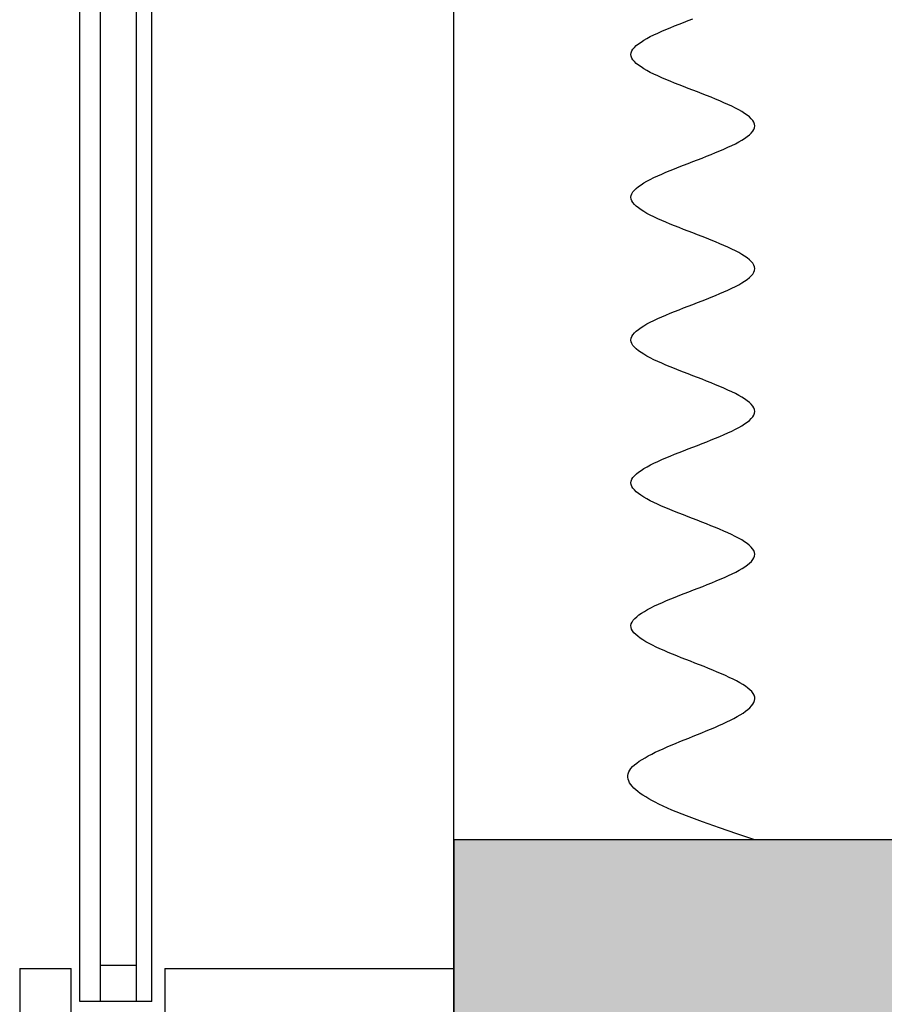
# Model space of a CAD drawing. Header units: millimetres. Extents: x 2502971067 to 2502991033, y 5626762590 to 5626807088.
# Tile 27 of 109: x 2502972177 to 2502972512, y 5626783221 to 5626783603. Entities that reach past the tile are written whole.
import ezdxf

# ---------------------------------------------------------------- set-up
doc = ezdxf.new("R2010")
doc.units = ezdxf.units.MM
for name, color, linetype in [('A_Fenster-Fassade', 2, 'Continuous'), ('A_Schraffur-Wand', 9, 'Continuous'), ('A_Wand', 7, 'Continuous'), ('I_Möbel', 2, 'Continuous')]:
    doc.layers.add(name, color=color, linetype=linetype)

msp = doc.modelspace()

# ---------------------------------------------------------------- hatches: boundary and pattern name
at = {"layer": 'A_Schraffur-Wand'}
h = msp.add_hatch(color=256, dxfattribs=at)
h.dxf.hatch_style = 1
h.paths.add_polyline_path([(2502974634.998, 5626783284.99946), (2502972345, 5626783284.99946), (2502972345, 5626783134.99946), (2502974634.998, 5626783134.99946)])

# ---------------------------------------------------------------- linework, layer by layer
at = {"layer": 'A_Fenster-Fassade'}
for p, q in [((2502972345, 5626772434.99819), (2502972345, 5626805960)), ((2502972199.811, 5626783222.22795), (2502972199.811, 5626784397.77439)), ((2502972207.811, 5626783222.22795), (2502972207.811, 5626784397.77439)), ((2502972221.811, 5626783222.22795), (2502972221.811, 5626784397.77439)), ((2502972227.811, 5626783222.22795), (2502972227.811, 5626784397.77439)), ((2502972176.511, 5626783234.9982), (2502972196.511, 5626783234.9982)), ((2502972176.511, 5626783234.9972), (2502972176.511, 5626783184.9972)), ((2502972196.511, 5626783184.9972), (2502972196.511, 5626783234.9972)), ((2502972221.811, 5626783236.22795), (2502972207.811, 5626783236.22795)), ((2502972232.811, 5626783234.9992), (2502972345, 5626783234.9992)), ((2502972232.811, 5626783234.9982), (2502972232.811, 5626783184.9982)), ((2502972227.811, 5626783222.22795), (2502972199.811, 5626783222.22795))]:
    msp.add_line(p, q, dxfattribs=at)
at = {"layer": 'A_Wand'}
for p, q in [((2502974634.998, 5626783284.99946), (2502972345, 5626783284.99946)), ((2502972345, 5626783284.99946), (2502972345, 5626783134.99946))]:
    msp.add_line(p, q, dxfattribs=at)
at = {"layer": 'I_Möbel'}
for p, q in [((2502972430.6909, 5626783601.02138), (2502972432.43593, 5626783601.71441)), ((2502972432.43593, 5626783601.71441), (2502972434.20796, 5626783602.40744)), ((2502972434.20796, 5626783602.40744), (2502972435.998, 5626783603.10047)), ((2502972435.998, 5626783603.10047), (2502972437.79704, 5626783603.7935)), ((2502972422.68599, 5626783597.55623), (2502972424.16093, 5626783598.24926)), ((2502972424.16093, 5626783598.24926), (2502972425.7079, 5626783598.94229)), ((2502972425.7079, 5626783598.94229), (2502972427.31788, 5626783599.63532)), ((2502972427.31788, 5626783599.63532), (2502972428.98189, 5626783600.32835)), ((2502972428.98189, 5626783600.32835), (2502972430.6909, 5626783601.02138)), ((2502972415.85292, 5626783593.39806), (2502972416.70668, 5626783594.09109)), ((2502972416.70668, 5626783594.09109), (2502972417.68648, 5626783594.78412)), ((2502972417.68648, 5626783594.78412), (2502972418.78331, 5626783595.47714)), ((2502972418.78331, 5626783595.47714), (2502972419.98817, 5626783596.17017)), ((2502972419.98817, 5626783596.17017), (2502972421.29207, 5626783596.8632)), ((2502972421.29207, 5626783596.8632), (2502972422.68599, 5626783597.55623)), ((2502972413.7898, 5626783589.93291), (2502972413.87832, 5626783590.62594)), ((2502972413.87832, 5626783590.62594), (2502972414.1379, 5626783591.31897)), ((2502972414.1379, 5626783591.31897), (2502972414.55953, 5626783592.012)), ((2502972414.55953, 5626783592.012), (2502972415.13421, 5626783592.70503)), ((2502972415.13421, 5626783592.70503), (2502972415.85292, 5626783593.39806)), ((2502972413.87832, 5626783589.23988), (2502972413.7898, 5626783589.93291)), ((2502972414.1379, 5626783588.54685), (2502972413.87832, 5626783589.23988)), ((2502972414.55953, 5626783587.85382), (2502972414.1379, 5626783588.54685)), ((2502972415.1342, 5626783587.16079), (2502972414.55953, 5626783587.85382)), ((2502972415.85291, 5626783586.46776), (2502972415.1342, 5626783587.16079)), ((2502972416.70667, 5626783585.77473), (2502972415.85291, 5626783586.46776)), ((2502972417.68646, 5626783585.0817), (2502972416.70667, 5626783585.77473)), ((2502972418.78329, 5626783584.38868), (2502972417.68646, 5626783585.0817)), ((2502972419.98815, 5626783583.69565), (2502972418.78329, 5626783584.38868)), ((2502972421.29205, 5626783583.00262), (2502972419.98815, 5626783583.69565)), ((2502972422.68596, 5626783582.30959), (2502972421.29205, 5626783583.00262)), ((2502972424.16091, 5626783581.61656), (2502972422.68596, 5626783582.30959)), ((2502972425.70787, 5626783580.92353), (2502972424.16091, 5626783581.61656)), ((2502972427.31786, 5626783580.2305), (2502972425.70787, 5626783580.92353)), ((2502972428.98186, 5626783579.53747), (2502972427.31786, 5626783580.2305)), ((2502972430.69087, 5626783578.84444), (2502972428.98186, 5626783579.53747)), ((2502972432.4359, 5626783578.15141), (2502972430.69087, 5626783578.84444)), ((2502972434.20793, 5626783577.45838), (2502972432.4359, 5626783578.15141)), ((2502972435.99797, 5626783576.76535), (2502972434.20793, 5626783577.45838)), ((2502972437.79701, 5626783576.07232), (2502972435.99797, 5626783576.76535)), ((2502972439.59605, 5626783575.37929), (2502972437.79701, 5626783576.07232)), ((2502972441.38609, 5626783574.68626), (2502972439.59605, 5626783575.37929)), ((2502972443.15813, 5626783573.99324), (2502972441.38609, 5626783574.68626)), ((2502972444.90315, 5626783573.30021), (2502972443.15813, 5626783573.99324)), ((2502972446.61217, 5626783572.60718), (2502972444.90315, 5626783573.30021)), ((2502972448.27617, 5626783571.91415), (2502972446.61217, 5626783572.60718)), ((2502972449.88616, 5626783571.22112), (2502972448.27617, 5626783571.91415)), ((2502972451.43312, 5626783570.52809), (2502972449.88616, 5626783571.22112)), ((2502972452.90807, 5626783569.83506), (2502972451.43312, 5626783570.52809)), ((2502972454.30199, 5626783569.14203), (2502972452.90807, 5626783569.83506)), ((2502972455.60589, 5626783568.449), (2502972454.30199, 5626783569.14203)), ((2502972456.81075, 5626783567.75597), (2502972455.60589, 5626783568.449)), ((2502972457.90758, 5626783567.06294), (2502972456.81075, 5626783567.75597)), ((2502972458.88738, 5626783566.36991), (2502972457.90758, 5626783567.06294)), ((2502972459.74114, 5626783565.67688), (2502972458.88738, 5626783566.36991)), ((2502972460.45986, 5626783564.98385), (2502972459.74114, 5626783565.67688)), ((2502972461.03454, 5626783564.29082), (2502972460.45986, 5626783564.98385)), ((2502972461.45617, 5626783563.5978), (2502972461.03454, 5626783564.29082)), ((2502972461.71575, 5626783562.90477), (2502972461.45617, 5626783563.5978)), ((2502972459.74118, 5626783558.74659), (2502972460.45989, 5626783559.43962)), ((2502972460.45989, 5626783559.43962), (2502972461.03456, 5626783560.13265)), ((2502972461.03456, 5626783560.13265), (2502972461.45618, 5626783560.82568)), ((2502972461.45618, 5626783560.82568), (2502972461.71576, 5626783561.51871)), ((2502972461.80428, 5626783562.21174), (2502972461.71575, 5626783562.90477)), ((2502972461.71576, 5626783561.51871), (2502972461.80428, 5626783562.21174)), ((2502972454.30207, 5626783555.28144), (2502972455.60595, 5626783555.97447)), ((2502972455.60595, 5626783555.97447), (2502972456.81081, 5626783556.6675)), ((2502972456.81081, 5626783556.6675), (2502972457.90764, 5626783557.36053)), ((2502972457.90764, 5626783557.36053), (2502972458.88743, 5626783558.05356)), ((2502972458.88743, 5626783558.05356), (2502972459.74118, 5626783558.74659)), ((2502972444.90326, 5626783551.12327), (2502972446.61227, 5626783551.8163)), ((2502972446.61227, 5626783551.8163), (2502972448.27627, 5626783552.50933)), ((2502972448.27627, 5626783552.50933), (2502972449.88625, 5626783553.20235)), ((2502972449.88625, 5626783553.20235), (2502972451.43321, 5626783553.89538)), ((2502972451.43321, 5626783553.89538), (2502972452.90815, 5626783554.58841)), ((2502972452.90815, 5626783554.58841), (2502972454.30207, 5626783555.28144)), ((2502972435.99809, 5626783547.65812), (2502972437.79713, 5626783548.35115)), ((2502972437.79713, 5626783548.35115), (2502972439.59617, 5626783549.04418)), ((2502972439.59617, 5626783549.04418), (2502972441.38621, 5626783549.73721)), ((2502972441.38621, 5626783549.73721), (2502972443.15824, 5626783550.43024)), ((2502972443.15824, 5626783550.43024), (2502972444.90326, 5626783551.12327)), ((2502972425.70799, 5626783543.49994), (2502972427.31798, 5626783544.19297)), ((2502972427.31798, 5626783544.19297), (2502972428.98198, 5626783544.886)), ((2502972428.98198, 5626783544.886), (2502972430.69099, 5626783545.57903)), ((2502972430.69099, 5626783545.57903), (2502972432.43602, 5626783546.27206)), ((2502972432.43602, 5626783546.27206), (2502972434.20805, 5626783546.96509)), ((2502972434.20805, 5626783546.96509), (2502972435.99809, 5626783547.65812)), ((2502972418.78338, 5626783540.0348), (2502972419.98825, 5626783540.72783)), ((2502972419.98825, 5626783540.72783), (2502972421.29215, 5626783541.42086)), ((2502972421.29215, 5626783541.42086), (2502972422.68607, 5626783542.11389)), ((2502972422.68607, 5626783542.11389), (2502972424.16102, 5626783542.80691)), ((2502972424.16102, 5626783542.80691), (2502972425.70799, 5626783543.49994)), ((2502972414.13793, 5626783535.87662), (2502972414.55957, 5626783536.56965)), ((2502972414.55957, 5626783536.56965), (2502972415.13425, 5626783537.26268)), ((2502972415.13425, 5626783537.26268), (2502972415.85298, 5626783537.95571)), ((2502972415.85298, 5626783537.95571), (2502972416.70674, 5626783538.64874)), ((2502972416.70674, 5626783538.64874), (2502972417.68655, 5626783539.34177)), ((2502972417.68655, 5626783539.34177), (2502972418.78338, 5626783540.0348)), ((2502972413.7898, 5626783534.49056), (2502972413.87834, 5626783535.18359)), ((2502972413.87831, 5626783533.79753), (2502972413.7898, 5626783534.49056)), ((2502972414.13787, 5626783533.1045), (2502972413.87831, 5626783533.79753)), ((2502972413.87834, 5626783535.18359), (2502972414.13793, 5626783535.87662)), ((2502972414.55948, 5626783532.41147), (2502972414.13787, 5626783533.1045)), ((2502972415.13413, 5626783531.71845), (2502972414.55948, 5626783532.41147)), ((2502972415.85283, 5626783531.02542), (2502972415.13413, 5626783531.71845)), ((2502972416.70657, 5626783530.33239), (2502972415.85283, 5626783531.02542)), ((2502972417.68635, 5626783529.63936), (2502972416.70657, 5626783530.33239)), ((2502972418.78316, 5626783528.94633), (2502972417.68635, 5626783529.63936)), ((2502972419.988, 5626783528.2533), (2502972418.78316, 5626783528.94633)), ((2502972421.29187, 5626783527.56027), (2502972419.988, 5626783528.2533)), ((2502972422.68577, 5626783526.86724), (2502972421.29187, 5626783527.56027)), ((2502972424.1607, 5626783526.17421), (2502972422.68577, 5626783526.86724)), ((2502972425.70765, 5626783525.48118), (2502972424.1607, 5626783526.17421)), ((2502972427.31761, 5626783524.78815), (2502972425.70765, 5626783525.48118)), ((2502972428.9816, 5626783524.09512), (2502972427.31761, 5626783524.78815)), ((2502972430.6906, 5626783523.40209), (2502972428.9816, 5626783524.09512)), ((2502972432.43561, 5626783522.70906), (2502972430.6906, 5626783523.40209)), ((2502972434.20763, 5626783522.01603), (2502972432.43561, 5626783522.70906)), ((2502972435.99766, 5626783521.32301), (2502972434.20763, 5626783522.01603)), ((2502972437.79669, 5626783520.62998), (2502972435.99766, 5626783521.32301)), ((2502972439.59572, 5626783519.93695), (2502972437.79669, 5626783520.62998)), ((2502972441.38575, 5626783519.24392), (2502972439.59572, 5626783519.93695)), ((2502972443.15778, 5626783518.55089), (2502972441.38575, 5626783519.24392)), ((2502972444.90281, 5626783517.85786), (2502972443.15778, 5626783518.55089)), ((2502972446.61182, 5626783517.16483), (2502972444.90281, 5626783517.85786)), ((2502972448.27582, 5626783516.4718), (2502972446.61182, 5626783517.16483)), ((2502972449.88581, 5626783515.77877), (2502972448.27582, 5626783516.4718)), ((2502972451.43279, 5626783515.08574), (2502972449.88581, 5626783515.77877)), ((2502972452.90774, 5626783514.39271), (2502972451.43279, 5626783515.08574)), ((2502972454.30168, 5626783513.69968), (2502972452.90774, 5626783514.39271)), ((2502972455.60559, 5626783513.00665), (2502972454.30168, 5626783513.69968)), ((2502972456.81047, 5626783512.31362), (2502972455.60559, 5626783513.00665)), ((2502972457.90732, 5626783511.62059), (2502972456.81047, 5626783512.31362)), ((2502972458.88715, 5626783510.92757), (2502972457.90732, 5626783511.62059)), ((2502972459.74094, 5626783510.23454), (2502972458.88715, 5626783510.92757)), ((2502972460.45969, 5626783509.54151), (2502972459.74094, 5626783510.23454)), ((2502972461.0344, 5626783508.84848), (2502972460.45969, 5626783509.54151)), ((2502972461.45607, 5626783508.15545), (2502972461.0344, 5626783508.84848)), ((2502972461.7157, 5626783507.46242), (2502972461.45607, 5626783508.15545)), ((2502972461.45629, 5626783505.38333), (2502972461.71581, 5626783506.07636)), ((2502972461.80428, 5626783506.76939), (2502972461.7157, 5626783507.46242)), ((2502972461.71581, 5626783506.07636), (2502972461.80428, 5626783506.76939)), ((2502972457.90807, 5626783501.91818), (2502972458.8878, 5626783502.61121)), ((2502972458.8878, 5626783502.61121), (2502972459.74148, 5626783503.30424)), ((2502972459.74148, 5626783503.30424), (2502972460.46013, 5626783503.99727)), ((2502972460.46013, 5626783503.99727), (2502972461.03473, 5626783504.6903)), ((2502972461.03473, 5626783504.6903), (2502972461.45629, 5626783505.38333)), ((2502972449.8871, 5626783497.76001), (2502972451.43399, 5626783498.45304)), ((2502972451.43399, 5626783498.45304), (2502972452.90887, 5626783499.14607)), ((2502972452.90887, 5626783499.14607), (2502972454.30271, 5626783499.8391)), ((2502972454.30271, 5626783499.8391), (2502972455.60653, 5626783500.53212)), ((2502972455.60653, 5626783500.53212), (2502972456.81132, 5626783501.22515)), ((2502972456.81132, 5626783501.22515), (2502972457.90807, 5626783501.91818)), ((2502972441.38734, 5626783494.29486), (2502972443.15932, 5626783494.98789)), ((2502972443.15932, 5626783494.98789), (2502972444.90429, 5626783495.68092)), ((2502972444.90429, 5626783495.68092), (2502972446.61324, 5626783496.37395)), ((2502972446.61324, 5626783496.37395), (2502972448.27718, 5626783497.06698)), ((2502972448.27718, 5626783497.06698), (2502972449.8871, 5626783497.76001)), ((2502972430.69229, 5626783490.13668), (2502972432.43731, 5626783490.82971)), ((2502972432.43731, 5626783490.82971), (2502972434.20932, 5626783491.52274)), ((2502972434.20932, 5626783491.52274), (2502972435.99934, 5626783492.21577)), ((2502972435.99934, 5626783492.21577), (2502972437.79834, 5626783492.9088)), ((2502972437.79834, 5626783492.9088), (2502972439.59735, 5626783493.60183)), ((2502972439.59735, 5626783493.60183), (2502972441.38734, 5626783494.29486)), ((2502972422.68729, 5626783486.67154), (2502972424.16228, 5626783487.36457)), ((2502972424.16228, 5626783487.36457), (2502972425.70927, 5626783488.0576)), ((2502972425.70927, 5626783488.0576), (2502972427.31927, 5626783488.75063)), ((2502972427.31927, 5626783488.75063), (2502972428.98328, 5626783489.44366)), ((2502972428.98328, 5626783489.44366), (2502972430.69229, 5626783490.13668)), ((2502972415.85374, 5626783482.51336), (2502972416.70761, 5626783483.20639)), ((2502972416.70761, 5626783483.20639), (2502972417.68751, 5626783483.89942)), ((2502972417.68751, 5626783483.89942), (2502972418.78443, 5626783484.59245)), ((2502972418.78443, 5626783484.59245), (2502972419.98937, 5626783485.28548)), ((2502972419.98937, 5626783485.28548), (2502972421.29332, 5626783485.97851)), ((2502972421.29332, 5626783485.97851), (2502972422.68729, 5626783486.67154)), ((2502972413.7898, 5626783479.04822), (2502972413.87852, 5626783479.74124)), ((2502972413.87852, 5626783479.74124), (2502972414.13828, 5626783480.43427)), ((2502972414.13828, 5626783480.43427), (2502972414.56007, 5626783481.1273)), ((2502972414.56007, 5626783481.1273), (2502972415.13489, 5626783481.82033)), ((2502972415.13489, 5626783481.82033), (2502972415.85374, 5626783482.51336)), ((2502972413.87811, 5626783478.35519), (2502972413.7898, 5626783479.04822)), ((2502972414.13746, 5626783477.66216), (2502972413.87811, 5626783478.35519)), ((2502972414.55884, 5626783476.96913), (2502972414.13746, 5626783477.66216)), ((2502972415.13326, 5626783476.2761), (2502972414.55884, 5626783476.96913)), ((2502972415.85171, 5626783475.58307), (2502972415.13326, 5626783476.2761)), ((2502972416.70519, 5626783474.89004), (2502972415.85171, 5626783475.58307)), ((2502972417.68471, 5626783474.19701), (2502972416.70519, 5626783474.89004)), ((2502972418.78126, 5626783473.50398), (2502972417.68471, 5626783474.19701)), ((2502972419.98584, 5626783472.81095), (2502972418.78126, 5626783473.50398)), ((2502972421.28946, 5626783472.11792), (2502972419.98584, 5626783472.81095)), ((2502972422.6831, 5626783471.42489), (2502972421.28946, 5626783472.11792)), ((2502972424.15777, 5626783470.73186), (2502972422.6831, 5626783471.42489)), ((2502972425.70448, 5626783470.03883), (2502972424.15777, 5626783470.73186)), ((2502972427.31421, 5626783469.3458), (2502972425.70448, 5626783470.03883)), ((2502972428.97797, 5626783468.65278), (2502972427.31421, 5626783469.3458)), ((2502972430.68675, 5626783467.95975), (2502972428.97797, 5626783468.65278)), ((2502972432.43156, 5626783467.26672), (2502972430.68675, 5626783467.95975)), ((2502972434.2034, 5626783466.57369), (2502972432.43156, 5626783467.26672)), ((2502972435.99327, 5626783465.88066), (2502972434.2034, 5626783466.57369)), ((2502972437.79216, 5626783465.18763), (2502972435.99327, 5626783465.88066)), ((2502972439.59107, 5626783464.4946), (2502972437.79216, 5626783465.18763)), ((2502972441.38101, 5626783463.80157), (2502972439.59107, 5626783464.4946)), ((2502972443.15297, 5626783463.10854), (2502972441.38101, 5626783463.80157)), ((2502972444.89796, 5626783462.41551), (2502972443.15297, 5626783463.10854)), ((2502972446.60696, 5626783461.72248), (2502972444.89796, 5626783462.41551)), ((2502972448.27099, 5626783461.02945), (2502972446.60696, 5626783461.72248)), ((2502972449.88104, 5626783460.33642), (2502972448.27099, 5626783461.02945)), ((2502972451.42811, 5626783459.64339), (2502972449.88104, 5626783460.33642)), ((2502972452.90319, 5626783458.95036), (2502972451.42811, 5626783459.64339)), ((2502972454.2973, 5626783458.25734), (2502972452.90319, 5626783458.95036)), ((2502972455.60143, 5626783457.56431), (2502972454.2973, 5626783458.25734)), ((2502972456.80657, 5626783456.87128), (2502972455.60143, 5626783457.56431)), ((2502972457.90373, 5626783456.17825), (2502972456.80657, 5626783456.87128)), ((2502972458.8839, 5626783455.48522), (2502972457.90373, 5626783456.17825)), ((2502972459.7381, 5626783454.79219), (2502972458.8839, 5626783455.48522)), ((2502972460.45731, 5626783454.09916), (2502972459.7381, 5626783454.79219)), ((2502972461.03253, 5626783453.40613), (2502972460.45731, 5626783454.09916)), ((2502972461.45476, 5626783452.7131), (2502972461.03253, 5626783453.40613)), ((2502972461.71501, 5626783452.02007), (2502972461.45476, 5626783452.7131)), ((2502972459.74567, 5626783447.8619), (2502972460.4634, 5626783448.55492)), ((2502972460.4634, 5626783448.55492), (2502972461.03712, 5626783449.24795)), ((2502972461.03712, 5626783449.24795), (2502972461.45783, 5626783449.94098)), ((2502972461.45783, 5626783449.94098), (2502972461.71655, 5626783450.63401)), ((2502972461.80428, 5626783451.32704), (2502972461.71501, 5626783452.02007)), ((2502972461.71655, 5626783450.63401), (2502972461.80428, 5626783451.32704)), ((2502972454.31173, 5626783444.39675), (2502972455.61457, 5626783445.08978)), ((2502972455.61457, 5626783445.08978), (2502972456.81839, 5626783445.78281)), ((2502972456.81839, 5626783445.78281), (2502972457.91417, 5626783446.47584)), ((2502972457.91417, 5626783446.47584), (2502972458.89293, 5626783447.16887)), ((2502972458.89293, 5626783447.16887), (2502972459.74567, 5626783447.8619)), ((2502972444.91864, 5626783440.23857), (2502972446.6268, 5626783440.9316)), ((2502972446.6268, 5626783440.9316), (2502972448.2899, 5626783441.62463)), ((2502972448.2899, 5626783441.62463), (2502972449.89893, 5626783442.31766)), ((2502972449.89893, 5626783442.31766), (2502972451.44491, 5626783443.01069)), ((2502972451.44491, 5626783443.01069), (2502972452.91884, 5626783443.70372)), ((2502972452.91884, 5626783443.70372), (2502972454.31173, 5626783444.39675)), ((2502972436.01668, 5626783436.77343), (2502972437.81524, 5626783437.46645)), ((2502972437.81524, 5626783437.46645), (2502972439.61372, 5626783438.15948)), ((2502972439.61372, 5626783438.15948), (2502972441.4031, 5626783438.85251)), ((2502972441.4031, 5626783438.85251), (2502972443.17441, 5626783439.54554)), ((2502972443.17441, 5626783439.54554), (2502972444.91864, 5626783440.23857)), ((2502972425.72709, 5626783432.61525), (2502972427.33731, 5626783433.30828)), ((2502972427.33731, 5626783433.30828), (2502972429.00141, 5626783434.00131)), ((2502972429.00141, 5626783434.00131), (2502972430.71039, 5626783434.69434)), ((2502972430.71039, 5626783434.69434), (2502972432.45526, 5626783435.38737)), ((2502972432.45526, 5626783435.38737), (2502972434.22702, 5626783436.0804)), ((2502972434.22702, 5626783436.0804), (2502972436.01668, 5626783436.77343)), ((2502972418.79899, 5626783429.1501), (2502972420.0049, 5626783429.84313)), ((2502972420.0049, 5626783429.84313), (2502972421.30965, 5626783430.53616)), ((2502972421.30965, 5626783430.53616), (2502972422.70427, 5626783431.22919)), ((2502972422.70427, 5626783431.22919), (2502972424.17975, 5626783431.92222)), ((2502972424.17975, 5626783431.92222), (2502972425.72709, 5626783432.61525)), ((2502972414.14316, 5626783424.99193), (2502972414.56706, 5626783425.68496)), ((2502972414.56706, 5626783425.68496), (2502972415.14378, 5626783426.37799)), ((2502972415.14378, 5626783426.37799), (2502972415.86433, 5626783427.07101)), ((2502972415.86433, 5626783427.07101), (2502972416.71971, 5626783427.76404)), ((2502972416.71971, 5626783427.76404), (2502972417.70093, 5626783428.45707)), ((2502972417.70093, 5626783428.45707), (2502972418.79899, 5626783429.1501)), ((2502972413.7898, 5626783423.60587), (2502972413.88107, 5626783424.2989)), ((2502972413.87533, 5626783422.91284), (2502972413.7898, 5626783423.60587)), ((2502972414.1317, 5626783422.21981), (2502972413.87533, 5626783422.91284)), ((2502972413.88107, 5626783424.2989), (2502972414.14316, 5626783424.99193)), ((2502972414.54993, 5626783421.52678), (2502972414.1317, 5626783422.21981)), ((2502972415.12104, 5626783420.83375), (2502972414.54993, 5626783421.52678)), ((2502972415.83606, 5626783420.14072), (2502972415.12104, 5626783420.83375)), ((2502972416.68603, 5626783419.44769), (2502972415.83606, 5626783420.14072)), ((2502972417.66196, 5626783418.75466), (2502972416.68603, 5626783419.44769)), ((2502972418.75488, 5626783418.06163), (2502972417.66196, 5626783418.75466)), ((2502972419.95582, 5626783417.3686), (2502972418.75488, 5626783418.06163)), ((2502972421.25581, 5626783416.67557), (2502972419.95582, 5626783417.3686)), ((2502972422.64587, 5626783415.98255), (2502972421.25581, 5626783416.67557)), ((2502972424.11703, 5626783415.28952), (2502972422.64587, 5626783415.98255)), ((2502972425.66032, 5626783414.59649), (2502972424.11703, 5626783415.28952)), ((2502972427.26676, 5626783413.90346), (2502972425.66032, 5626783414.59649)), ((2502972428.92737, 5626783413.21043), (2502972427.26676, 5626783413.90346)), ((2502972430.6332, 5626783412.5174), (2502972428.92737, 5626783413.21043)), ((2502972432.37526, 5626783411.82437), (2502972430.6332, 5626783412.5174)), ((2502972434.14457, 5626783411.13134), (2502972432.37526, 5626783411.82437)), ((2502972435.93218, 5626783410.43831), (2502972434.14457, 5626783411.13134)), ((2502972437.72909, 5626783409.74528), (2502972435.93218, 5626783410.43831)), ((2502972439.52635, 5626783409.05225), (2502972437.72909, 5626783409.74528)), ((2502972441.31497, 5626783408.35922), (2502972439.52635, 5626783409.05225)), ((2502972443.08599, 5626783407.66619), (2502972441.31497, 5626783408.35922)), ((2502972444.83042, 5626783406.97316), (2502972443.08599, 5626783407.66619)), ((2502972446.5393, 5626783406.28013), (2502972444.83042, 5626783406.97316)), ((2502972448.20366, 5626783405.58711), (2502972446.5393, 5626783406.28013)), ((2502972449.81451, 5626783404.89408), (2502972448.20366, 5626783405.58711)), ((2502972451.3629, 5626783404.20105), (2502972449.81451, 5626783404.89408)), ((2502972452.83983, 5626783403.50802), (2502972451.3629, 5626783404.20105)), ((2502972454.23635, 5626783402.81499), (2502972452.83983, 5626783403.50802)), ((2502972455.54347, 5626783402.12196), (2502972454.23635, 5626783402.81499)), ((2502972456.75222, 5626783401.42893), (2502972455.54347, 5626783402.12196)), ((2502972457.85364, 5626783400.7359), (2502972456.75222, 5626783401.42893)), ((2502972458.83874, 5626783400.04287), (2502972457.85364, 5626783400.7359)), ((2502972459.69856, 5626783399.34984), (2502972458.83874, 5626783400.04287)), ((2502972460.42411, 5626783398.65681), (2502972459.69856, 5626783399.34984)), ((2502972461.00644, 5626783397.96378), (2502972460.42411, 5626783398.65681)), ((2502972461.43656, 5626783397.27075), (2502972461.00644, 5626783397.96378)), ((2502972461.70549, 5626783396.57772), (2502972461.43656, 5626783397.27075)), ((2502972461.47932, 5626783394.49864), (2502972461.72691, 5626783395.19167)), ((2502972461.80428, 5626783395.88469), (2502972461.70549, 5626783396.57772)), ((2502972461.72691, 5626783395.19167), (2502972461.80428, 5626783395.88469)), ((2502972457.99909, 5626783391.03349), (2502972458.96445, 5626783391.72652)), ((2502972458.96445, 5626783391.72652), (2502972459.80406, 5626783392.41955)), ((2502972459.80406, 5626783392.41955), (2502972460.509, 5626783393.11258)), ((2502972460.509, 5626783393.11258), (2502972461.07038, 5626783393.80561)), ((2502972461.07038, 5626783393.80561), (2502972461.47932, 5626783394.49864)), ((2502972450.06373, 5626783386.87531), (2502972451.59696, 5626783387.56834)), ((2502972451.59696, 5626783387.56834), (2502972453.05778, 5626783388.26137)), ((2502972453.05778, 5626783388.26137), (2502972454.43729, 5626783388.9544)), ((2502972454.43729, 5626783388.9544), (2502972455.72661, 5626783389.64743)), ((2502972455.72661, 5626783389.64743), (2502972456.91684, 5626783390.34046)), ((2502972456.91684, 5626783390.34046), (2502972457.99909, 5626783391.03349)), ((2502972441.62266, 5626783383.41017), (2502972443.38456, 5626783384.1032)), ((2502972443.38456, 5626783384.1032), (2502972445.1185, 5626783384.79623)), ((2502972445.1185, 5626783384.79623), (2502972446.81561, 5626783385.48925)), ((2502972446.81561, 5626783385.48925), (2502972448.46698, 5626783386.18228)), ((2502972448.46698, 5626783386.18228), (2502972450.06373, 5626783386.87531)), ((2502972430.96243, 5626783379.25199), (2502972432.70525, 5626783379.94502)), ((2502972432.70525, 5626783379.94502), (2502972434.47349, 5626783380.63805)), ((2502972434.47349, 5626783380.63805), (2502972436.25823, 5626783381.33108)), ((2502972436.25823, 5626783381.33108), (2502972438.05061, 5626783382.02411)), ((2502972438.05061, 5626783382.02411), (2502972439.84172, 5626783382.71714)), ((2502972439.84172, 5626783382.71714), (2502972441.62266, 5626783383.41017)), ((2502972422.94074, 5626783375.78684), (2502972424.42312, 5626783376.47987)), ((2502972424.42312, 5626783376.47987), (2502972425.97536, 5626783377.1729)), ((2502972425.97536, 5626783377.1729), (2502972427.58859, 5626783377.86593)), ((2502972427.58859, 5626783377.86593), (2502972429.25392, 5626783378.55896)), ((2502972429.25392, 5626783378.55896), (2502972430.96243, 5626783379.25199)), ((2502972416.01189, 5626783371.62867), (2502972416.88826, 5626783372.3217)), ((2502972416.88826, 5626783372.3217), (2502972417.88786, 5626783373.01473)), ((2502972417.88786, 5626783373.01473), (2502972419.00181, 5626783373.70776)), ((2502972419.00181, 5626783373.70776), (2502972420.2212, 5626783374.40078)), ((2502972420.2212, 5626783374.40078), (2502972421.53714, 5626783375.09381)), ((2502972421.53714, 5626783375.09381), (2502972422.94074, 5626783375.78684)), ((2502972413.7898, 5626783368.16352), (2502972413.91661, 5626783368.85655)), ((2502972413.91661, 5626783368.85655), (2502972414.21111, 5626783369.54958)), ((2502972414.21111, 5626783369.54958), (2502972414.66443, 5626783370.24261)), ((2502972414.66443, 5626783370.24261), (2502972415.26765, 5626783370.93564)), ((2502972415.26765, 5626783370.93564), (2502972416.01189, 5626783371.62867)), ((2502972413.83666, 5626783367.47049), (2502972413.7898, 5626783368.16352)), ((2502972414.05153, 5626783366.77746), (2502972413.83666, 5626783367.47049)), ((2502972414.42579, 5626783366.08443), (2502972414.05153, 5626783366.77746)), ((2502972414.95087, 5626783365.3914), (2502972414.42579, 5626783366.08443)), ((2502972415.61817, 5626783364.69837), (2502972414.95087, 5626783365.3914)), ((2502972416.4191, 5626783364.00534), (2502972415.61817, 5626783364.69837)), ((2502972417.34505, 5626783363.31232), (2502972416.4191, 5626783364.00534)), ((2502972418.38745, 5626783362.61929), (2502972417.34505, 5626783363.31232)), ((2502972419.53769, 5626783361.92626), (2502972418.38745, 5626783362.61929)), ((2502972420.78719, 5626783361.23323), (2502972419.53769, 5626783361.92626)), ((2502972422.12735, 5626783360.5402), (2502972420.78719, 5626783361.23323)), ((2502972423.54958, 5626783359.84717), (2502972422.12735, 5626783360.5402)), ((2502972425.04528, 5626783359.15414), (2502972423.54958, 5626783359.84717)), ((2502972426.60586, 5626783358.46111), (2502972425.04528, 5626783359.15414)), ((2502972428.22274, 5626783357.76808), (2502972426.60586, 5626783358.46111)), ((2502972429.88731, 5626783357.07505), (2502972428.22274, 5626783357.76808)), ((2502972431.59098, 5626783356.38202), (2502972429.88731, 5626783357.07505)), ((2502972433.32516, 5626783355.68899), (2502972431.59098, 5626783356.38202)), ((2502972435.08127, 5626783354.99596), (2502972433.32516, 5626783355.68899)), ((2502972436.85069, 5626783354.30293), (2502972435.08127, 5626783354.99596)), ((2502972438.62485, 5626783353.6099), (2502972436.85069, 5626783354.30293)), ((2502972440.39515, 5626783352.91688), (2502972438.62485, 5626783353.6099)), ((2502972442.15299, 5626783352.22385), (2502972440.39515, 5626783352.91688)), ((2502972443.88979, 5626783351.53082), (2502972442.15299, 5626783352.22385)), ((2502972445.59694, 5626783350.83779), (2502972443.88979, 5626783351.53082)), ((2502972447.26586, 5626783350.14476), (2502972445.59694, 5626783350.83779)), ((2502972448.88796, 5626783349.45173), (2502972447.26586, 5626783350.14476)), ((2502972450.45464, 5626783348.7587), (2502972448.88796, 5626783349.45173)), ((2502972451.9573, 5626783348.06567), (2502972450.45464, 5626783348.7587)), ((2502972453.38737, 5626783347.37264), (2502972451.9573, 5626783348.06567)), ((2502972454.73623, 5626783346.67961), (2502972453.38737, 5626783347.37264)), ((2502972455.9953, 5626783345.98658), (2502972454.73623, 5626783346.67961)), ((2502972457.15599, 5626783345.29355), (2502972455.9953, 5626783345.98658)), ((2502972458.20971, 5626783344.60052), (2502972457.15599, 5626783345.29355)), ((2502972459.14785, 5626783343.90749), (2502972458.20971, 5626783344.60052)), ((2502972459.96183, 5626783343.21446), (2502972459.14785, 5626783343.90749)), ((2502972460.64306, 5626783342.52144), (2502972459.96183, 5626783343.21446)), ((2502972461.18294, 5626783341.82841), (2502972460.64306, 5626783342.52144)), ((2502972461.57287, 5626783341.13538), (2502972461.18294, 5626783341.82841)), ((2502972461.14407, 5626783337.67023), (2502972461.53365, 5626783338.36326)), ((2502972461.53365, 5626783338.36326), (2502972461.77853, 5626783339.05629)), ((2502972461.80428, 5626783340.44235), (2502972461.57287, 5626783341.13538)), ((2502972461.77853, 5626783339.05629), (2502972461.87123, 5626783339.74932)), ((2502972461.87123, 5626783339.74932), (2502972461.80428, 5626783340.44235)), ((2502972456.18621, 5626783333.51205), (2502972457.2871, 5626783334.20508)), ((2502972457.2871, 5626783334.20508), (2502972458.28812, 5626783334.89811)), ((2502972458.28812, 5626783334.89811), (2502972459.1818, 5626783335.59114)), ((2502972459.1818, 5626783335.59114), (2502972459.96066, 5626783336.28417)), ((2502972459.96066, 5626783336.28417), (2502972460.61724, 5626783336.9772)), ((2502972460.61724, 5626783336.9772), (2502972461.14407, 5626783337.67023)), ((2502972447.90221, 5626783329.35388), (2502972449.44535, 5626783330.04691)), ((2502972449.44535, 5626783330.04691), (2502972450.93347, 5626783330.73994)), ((2502972450.93347, 5626783330.73994), (2502972452.35909, 5626783331.43297)), ((2502972452.35909, 5626783331.43297), (2502972453.71473, 5626783332.126)), ((2502972453.71473, 5626783332.126), (2502972454.99293, 5626783332.81902)), ((2502972454.99293, 5626783332.81902), (2502972456.18621, 5626783333.51205)), ((2502972439.62267, 5626783325.88873), (2502972441.32885, 5626783326.58176)), ((2502972441.32885, 5626783326.58176), (2502972443.01736, 5626783327.27479)), ((2502972443.01736, 5626783327.27479), (2502972444.68074, 5626783327.96782)), ((2502972444.68074, 5626783327.96782), (2502972446.31152, 5626783328.66085)), ((2502972446.31152, 5626783328.66085), (2502972447.90221, 5626783329.35388)), ((2502972429.43331, 5626783321.73056), (2502972431.08849, 5626783322.42358)), ((2502972431.08849, 5626783322.42358), (2502972432.77086, 5626783323.11661)), ((2502972432.77086, 5626783323.11661), (2502972434.47294, 5626783323.80964)), ((2502972434.47294, 5626783323.80964), (2502972436.18725, 5626783324.50267)), ((2502972436.18725, 5626783324.50267), (2502972437.90632, 5626783325.1957)), ((2502972437.90632, 5626783325.1957), (2502972439.62267, 5626783325.88873)), ((2502972421.82667, 5626783318.26541), (2502972423.23385, 5626783318.95844)), ((2502972423.23385, 5626783318.95844), (2502972424.70557, 5626783319.65147)), ((2502972424.70557, 5626783319.65147), (2502972426.23438, 5626783320.3445)), ((2502972426.23438, 5626783320.3445), (2502972427.81278, 5626783321.03753)), ((2502972427.81278, 5626783321.03753), (2502972429.43331, 5626783321.73056)), ((2502972415.15763, 5626783314.10723), (2502972416.02058, 5626783314.80026)), ((2502972416.02058, 5626783314.80026), (2502972416.99291, 5626783315.49329)), ((2502972416.99291, 5626783315.49329), (2502972418.06716, 5626783316.18632)), ((2502972418.06716, 5626783316.18632), (2502972419.23585, 5626783316.87935)), ((2502972419.23585, 5626783316.87935), (2502972420.49151, 5626783317.57238)), ((2502972420.49151, 5626783317.57238), (2502972421.82667, 5626783318.26541)), ((2502972412.69684, 5626783310.64209), (2502972412.93484, 5626783311.33511)), ((2502972412.93484, 5626783311.33511), (2502972413.29806, 5626783312.02814)), ((2502972413.29806, 5626783312.02814), (2502972413.7898, 5626783312.72117)), ((2502972413.7898, 5626783312.72117), (2502972414.41155, 5626783313.4142)), ((2502972414.41155, 5626783313.4142), (2502972415.15763, 5626783314.10723)), ((2502972412.58076, 5626783309.94906), (2502972412.69684, 5626783310.64209)), ((2502972412.58331, 5626783309.25603), (2502972412.58076, 5626783309.94906)), ((2502972412.70119, 5626783308.563), (2502972412.58331, 5626783309.25603)), ((2502972412.93111, 5626783307.86997), (2502972412.70119, 5626783308.563)), ((2502972413.26977, 5626783307.17694), (2502972412.93111, 5626783307.86997)), ((2502972413.71388, 5626783306.48391), (2502972413.26977, 5626783307.17694)), ((2502972414.26014, 5626783305.79088), (2502972413.71388, 5626783306.48391)), ((2502972414.90526, 5626783305.09785), (2502972414.26014, 5626783305.79088)), ((2502972415.64593, 5626783304.40482), (2502972414.90526, 5626783305.09785)), ((2502972416.47888, 5626783303.71179), (2502972415.64593, 5626783304.40482)), ((2502972417.40079, 5626783303.01876), (2502972416.47888, 5626783303.71179)), ((2502972418.40839, 5626783302.32573), (2502972417.40079, 5626783303.01876)), ((2502972419.49836, 5626783301.6327), (2502972418.40839, 5626783302.32573)), ((2502972420.66742, 5626783300.93967), (2502972419.49836, 5626783301.6327)), ((2502972421.91226, 5626783300.24665), (2502972420.66742, 5626783300.93967)), ((2502972423.2296, 5626783299.55362), (2502972421.91226, 5626783300.24665)), ((2502972424.61615, 5626783298.86059), (2502972423.2296, 5626783299.55362)), ((2502972429.69542, 5626783296.55049), (2502972424.61615, 5626783298.86059)), ((2502972435.38492, 5626783294.24039), (2502972429.69542, 5626783296.55049)), ((2502972441.5626, 5626783291.93029), (2502972435.38492, 5626783294.24039)), ((2502972448.10642, 5626783289.6202), (2502972441.5626, 5626783291.93029)), ((2502972454.89433, 5626783287.3101), (2502972448.10642, 5626783289.6202)), ((2502972461.80428, 5626783285), (2502972454.89433, 5626783287.3101))]:
    msp.add_line(p, q, dxfattribs=at)

doc.saveas('drawing.dxf')
